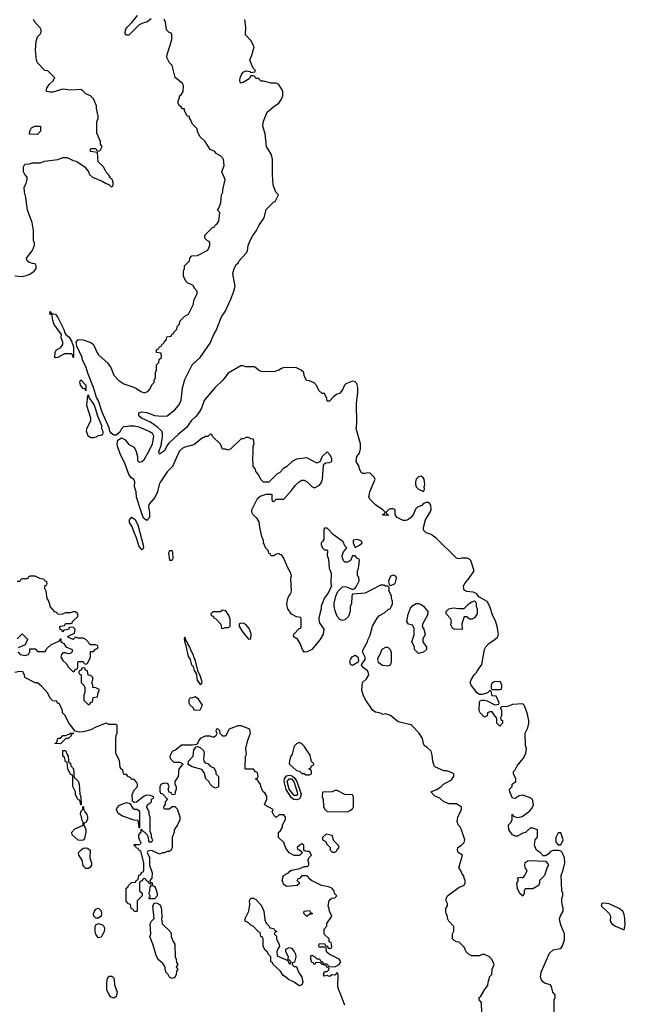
# Model space of a CAD drawing. Header units: inches. Extents: x 2792272 to 2951639, y 860504 to 1033803.
# Tile 26 of 209: x 2922089 to 2926858, y 910716 to 918469. Entities that reach past the tile are written whole.
import ezdxf

# ---------------------------------------------------------------- set-up
doc = ezdxf.new("R2010")
doc.units = ezdxf.units.IN
doc.header["$MEASUREMENT"] = 0
doc.layers.add('C9921', color=7, linetype='Continuous')

msp = doc.modelspace()

# ---------------------------------------------------------------- linework, layer by layer
at = {"layer": 'C9921', "color": 4}
for points, elevation in [([(2922050, 916452), (2922110, 916446.8), (2922150, 916456), (2922170, 916466), (2922202, 916490), (2922218, 916510), (2922218, 916530), (2922210, 916546), (2922190, 916548), (2922160.2, 916560.2), (2922148, 916570), (2922142, 916590), (2922188.7, 916650), (2922206, 916690), (2922206, 916710), (2922198, 916730), (2922198, 916810), (2922188.4, 916871.6), (2922152, 916970), (2922138, 917070), (2922126, 917110), (2922125.2, 917150), (2922140.2, 917179.8), (2922148.7, 917210), (2922148, 917230), (2922129.1, 917249.1), (2922118, 917270), (2922118, 917310), (2922129.3, 917330.7), (2922167.3, 917332.7), (2922190, 917342), (2922250, 917342), (2922284.7, 917355.3), (2922390, 917366.8), (2922430, 917384.7), (2922463.6, 917383.6), (2922510, 917361), (2922534.4, 917354.4), (2922602, 917310), (2922630.8, 917270.8), (2922638, 917250), (2922662, 917230), (2922738, 917198), (2922770, 917178), (2922792, 917172), (2922810, 917154), (2922822, 917158), (2922826, 917170), (2922826, 917190), (2922818, 917210), (2922803.1, 917223.1), (2922788, 917250), (2922770, 917268), (2922748, 917310), (2922708, 917350), (2922702, 917422), (2922646, 917430), (2922646, 917450), (2922650, 917454), (2922690, 917454), (2922698, 917438), (2922710, 917434), (2922722, 917438), (2922738, 917470), (2922726, 917490), (2922726, 917510), (2922696.4, 917576.4), (2922696.4, 917663.6), (2922708, 917690), (2922708, 917710), (2922695.3, 917770), (2922695.3, 917790), (2922670, 917846), (2922646, 917870), (2922610, 917886), (2922586, 917910), (2922570, 917918), (2922490, 917915.3), (2922430, 917920.9), (2922350, 917899.3), (2922330, 917897.2), (2922304, 917904), (2922298, 917910), (2922302, 917930), (2922322, 917958), (2922355.3, 917990), (2922358, 918002), (2922366, 918010), (2922310, 918066), (2922286, 918070), (2922230, 918128), (2922222, 918150), (2922214, 918230), (2922220.2, 918299.8), (2922230, 918334), (2922250, 918354), (2922258, 918370), (2922258, 918390), (2922250, 918406), (2922210, 918446), (2922198, 918470)], 12), ([(2925728.4, 910648.4), (2925726, 910730), (2925708, 910750), (2925708, 910770), (2925720.4, 910779.6), (2925748.7, 910830), (2925776.4, 910863.6), (2925778, 910890), (2925787.3, 910912.7), (2925788.4, 910931.6), (2925806, 910950), (2925808.4, 910991.6), (2925826, 911030), (2925810, 911066), (2925788.4, 911088.4), (2925750, 911108), (2925730, 911108), (2925710, 911098), (2925650, 911098), (2925630, 911106), (2925606, 911130), (2925590, 911166), (2925550, 911206), (2925530, 911208), (2925510, 911218), (2925498, 911230), (2925498, 911270), (2925508.4, 911291.6), (2925508.4, 911328.4), (2925468, 911370), (2925458, 911390), (2925458, 911410), (2925448.4, 911428.4), (2925446, 911450), (2925446, 911470), (2925458, 911490), (2925458, 911510), (2925448, 911530), (2925448, 911550), (2925458, 911570), (2925550, 911638), (2925586, 911650), (2925598, 911670), (2925598, 911690), (2925588.4, 911708.4), (2925587.3, 911727.3), (2925570, 911746), (2925562, 911770), (2925548, 911790), (2925575.3, 911890), (2925541.2, 911910), (2925536, 911930), (2925539.3, 911950), (2925569.2, 911970), (2925589.2, 911990), (2925593.2, 912010), (2925568.7, 912090), (2925555.5, 912115.5), (2925542, 912130), (2925534.6, 912154.6), (2925539, 912190), (2925568.7, 912250), (2925568.4, 912268.4), (2925530, 912295.3), (2925470, 912295.3), (2925430, 912308.7), (2925398, 912338), (2925356.4, 912356.4), (2925326, 912390), (2925373.6, 912406.4), (2925408, 912430), (2925426, 912450), (2925490, 912482), (2925508, 912510), (2925508, 912530), (2925490, 912542), (2925450, 912554), (2925430, 912555.3), (2925363.1, 912583.1), (2925354, 912594), (2925341.2, 912630), (2925338, 912678), (2925328.9, 912708.9), (2925299, 912739), (2925278, 912750), (2925268.7, 912770), (2925262, 912810), (2925232.9, 912852.9), (2925178, 912910), (2925170, 912915.3), (2925070, 912939), (2925010, 912988.7), (2924970, 913002), (2924950, 912998), (2924930, 913008), (2924890, 913015.3), (2924869, 913030), (2924810, 913118), (2924793.6, 913153.6), (2924784, 913190), (2924789, 913250), (2924820.2, 913279.8), (2924839, 913310), (2924833.6, 913333.6), (2924824.7, 913344.7), (2924789.5, 913369.5), (2924782, 913390), (2924808.4, 913431.6), (2924808.7, 913450), (2924788.7, 913490), (2924794, 913510), (2924829, 913570), (2924833.2, 913590), (2924850, 913622), (2924867.2, 913692.8), (2924904.1, 913755.9), (2924922.5, 913777.5), (2924962, 913798), (2924994, 913826), (2925006, 913830), (2925018, 913850), (2925026, 913870), (2925026, 913890), (2925018, 913910), (2925018, 913930), (2924998, 913970), (2924998, 913998), (2924987.3, 914007.3), (2924970, 914008), (2924956.4, 914016.4), (2924930, 914015.3), (2924810, 913954), (2924710, 913946), (2924704.7, 913930), (2924702, 913870), (2924692, 913850), (2924692, 913810), (2924678, 913770), (2924650, 913742), (2924630, 913738), (2924610, 913746), (2924588.7, 913770), (2924572.9, 913812.9), (2924565.2, 913850), (2924565.6, 913874.4), (2924578, 913930), (2924594.6, 913965.4), (2924630, 914002), (2924650, 914004.7), (2924670, 914001), (2924710, 913982), (2924728.9, 913991.1), (2924738, 914002), (2924762, 914050), (2924759, 914079), (2924748, 914090), (2924748, 914130), (2924758, 914150), (2924766, 914210), (2924762, 914222), (2924750, 914226), (2924730, 914246), (2924710, 914246), (2924694, 914210), (2924670, 914198), (2924650, 914198), (2924643.1, 914203.1), (2924630, 914226), (2924629.1, 914250.9), (2924640.2, 914279.8), (2924666, 914310), (2924650, 914326), (2924637.2, 914357.2), (2924556.4, 914416.4), (2924510, 914466), (2924490, 914466), (2924484.7, 914450), (2924483.6, 914376.4), (2924476.9, 914363.1), (2924462, 914350), (2924463.6, 914336.4), (2924470, 914314), (2924490, 914294), (2924510, 914294), (2924512, 914290), (2924511.3, 914250), (2924519.8, 914219.8), (2924526.8, 914150), (2924541, 914110), (2924538, 914030), (2924544.7, 914010), (2924521.4, 913958.6), (2924490, 913915.3), (2924478.8, 913890), (2924464, 913850), (2924464, 913830), (2924447.3, 913770), (2924444, 913750), (2924446.8, 913730), (2924453.4, 913713.4), (2924484.7, 913670), (2924478, 913630), (2924453.7, 913586.3), (2924390.7, 913509.3), (2924354, 913490), (2924329.3, 913489.3), (2924315.3, 913510), (2924298, 913558), (2924278, 913590), (2924246, 913610), (2924248, 913630), (2924290, 913674), (2924302, 913678), (2924306, 913690), (2924306, 913750), (2924302, 913762), (2924270, 913766), (2924230, 913788), (2924202, 913830), (2924195.3, 913850), (2924194, 913870), (2924201.2, 913910), (2924209, 913930), (2924224, 913950), (2924229.1, 913970.9), (2924225.2, 914070), (2924229.2, 914090), (2924225.2, 914110), (2924198, 914158), (2924170, 914228), (2924150, 914255.3), (2924138, 914258), (2924130, 914266), (2924103.6, 914256.4), (2924090, 914246), (2924070, 914246), (2924062, 914262), (2924050, 914266), (2924047.3, 914287.3), (2924028.4, 914308.4), (2924008.7, 914350), (2924008.7, 914370), (2923998, 914390), (2923979, 914470), (2923976, 914516), (2923960.4, 914540.4), (2923928.9, 914568.9), (2923918, 914590), (2923918, 914610), (2923962, 914698), (2923984, 914716), (2924030, 914734), (2924070, 914734), (2924074, 914730), (2924074, 914690), (2924078, 914678), (2924090, 914674), (2924110, 914694), (2924170, 914694), (2924230, 914762), (2924258, 914802), (2924288.9, 914831.1), (2924310, 914842), (2924330, 914842), (2924354, 914830), (2924390, 914792), (2924410, 914782), (2924450, 914804.7), (2924468.7, 914830), (2924474, 914850), (2924480.4, 914959.6), (2924487.3, 914972.7), (2924500.4, 914979.6), (2924530, 914982), (2924546, 914990), (2924546, 915010), (2924536.4, 915036.4), (2924510, 915066), (2924472, 915030), (2924452.7, 914987.3), (2924430, 914978), (2924350, 915018), (2924270, 915008), (2924234, 914990), (2924194, 914950), (2924165.4, 914934.6), (2924136.9, 914903.1), (2924114, 914890), (2924050, 914826), (2924010, 914826), (2923990, 914846), (2923968, 914890), (2923948, 914910), (2923946, 914930), (2923928, 914950), (2923924, 915030), (2923928.7, 915050), (2923928, 915110), (2923935.3, 915130), (2923930, 915166), (2923910, 915168), (2923890, 915178), (2923870, 915178), (2923851.6, 915168.4), (2923832.7, 915167.3), (2923752, 915090), (2923730, 915078), (2923710, 915086), (2923687.3, 915087.3), (2923670, 915126), (2923607.3, 915187.3), (2923602, 915202), (2923590, 915206), (2923572, 915188), (2923552.7, 915187.3), (2923542, 915178), (2923530, 915175.3), (2923459.8, 915120.2), (2923390, 915104), (2923368.1, 915091.9), (2923346, 915070), (2923292, 914950), (2923250, 914908), (2923197.3, 914830), (2923188, 914810), (2923174, 914750), (2923154, 914706), (2923107.4, 914652.6), (2923103.7, 914630), (2923110.3, 914589.7), (2923110.3, 914549.7), (2923090, 914525.2), (2923064.4, 914544.4), (2923047.6, 914587.6), (2923009.5, 914710), (2923006, 914750), (2922994, 914790), (2922995.3, 914830), (2922989, 914849), (2922970, 914862), (2922950, 914888.7), (2922919.5, 914970), (2922879.6, 915050), (2922858.4, 915110), (2922856.2, 915130), (2922862.5, 915157.5), (2922890, 915176), (2922919.5, 915159.5), (2922950, 915124.9), (2922990, 915102.8), (2923006, 915070), (2923016.3, 915030), (2923018, 914998), (2923030, 914984.7), (2923050, 914991), (2923070, 915006.8), (2923110, 915074), (2923135.6, 915130), (2923144.5, 915190), (2923134.5, 915210), (2923110, 915225.1), (2923030, 915259.6), (2922990.7, 915269.3), (2922951, 915269), (2922930, 915262), (2922910, 915266), (2922891.6, 915248.4), (2922878, 915222), (2922850, 915197.2), (2922830, 915197.2), (2922810, 915214), (2922799.3, 915230), (2922793.8, 915253.8), (2922738.4, 915378.4), (2922710, 915468), (2922695.1, 915495.1), (2922671.5, 915571.5), (2922625.2, 915685.2), (2922612.7, 915730), (2922584, 915790), (2922581.2, 915810), (2922538, 915898), (2922535.3, 915930), (2922549.1, 915950.9), (2922590, 915947.7), (2922648.3, 915928.3), (2922670.7, 915910), (2922696.3, 915850), (2922710, 915830.8), (2922783.7, 915763.7), (2922806, 915730), (2922830, 915671), (2922870, 915627.3), (2922910, 915602.8), (2922979.1, 915579.1), (2923010, 915564.7), (2923042, 915542), (2923070, 915531.3), (2923098, 915542), (2923118, 915562), (2923130, 915594), (2923147.3, 915612.7), (2923148.4, 915631.6), (2923158, 915650), (2923158, 915690), (2923166, 915710), (2923166, 915750), (2923186, 915770), (2923187.3, 915792.7), (2923206, 915810), (2923202, 915842), (2923167.3, 915847.3), (2923166, 915870), (2923182, 915878), (2923190, 915894), (2923202, 915898), (2923210, 915914), (2923222, 915918), (2923226, 915930), (2923246, 915950), (2923248.9, 915971.1), (2923282, 915978), (2923290, 915994), (2923302, 915998), (2923306, 916010), (2923327.3, 916032.7), (2923330, 916054), (2923347.3, 916072.7), (2923350, 916094), (2923390, 916134), (2923418, 916150), (2923458, 916230), (2923460.4, 916259.6), (2923486, 916310), (2923486, 916330), (2923470, 916346), (2923454.6, 916374.6), (2923410, 916398), (2923398, 916410), (2923378, 916450), (2923378, 916490), (2923386, 916510), (2923386, 916530), (2923426, 916570), (2923428.4, 916591.6), (2923446, 916610), (2923490, 916612), (2923570, 916654), (2923586, 916690), (2923586, 916710), (2923582, 916722), (2923567.3, 916727.3), (2923548.4, 916748.4), (2923548.4, 916771.6), (2923607.3, 916832.7), (2923622, 916838), (2923630, 916854), (2923642, 916858), (2923656.4, 916883.6), (2923666, 916950), (2923646, 916970), (2923656.4, 916983.6), (2923673.6, 917026.4), (2923678, 917090), (2923688, 917110), (2923688, 917130), (2923708, 917210), (2923682, 917270), (2923700.2, 917319.8), (2923694, 917370), (2923670, 917398), (2923636.4, 917416.4), (2923626, 917430), (2923590, 917448), (2923548.7, 917510), (2923508, 917550), (2923488.4, 917588.4), (2923488, 917610), (2923450, 917646), (2923438, 917678), (2923426, 917694), (2923426, 917706), (2923409.1, 917709.1), (2923386, 917754), (2923386, 917766), (2923370, 917768), (2923362, 917782), (2923348.7, 917790), (2923338, 917810), (2923338, 917830), (2923347.3, 917852.7), (2923348, 917870), (2923362, 917878), (2923376.4, 917903.6), (2923378, 917950), (2923370, 917966), (2923314.6, 918014.6), (2923288.9, 918108.9), (2923268.7, 918130), (2923248.7, 918170), (2923250, 918194), (2923286, 918310), (2923286, 918350), (2923282, 918362), (2923267.3, 918367.3), (2923246, 918390), (2923238, 918450), (2923228, 918472)], 8), ([(2923125.2, 918474.8), (2923090.6, 918449.4), (2923058, 918442), (2923030, 918428.7), (2922950, 918348), (2922930, 918346), (2922920.4, 918360.4), (2922922, 918390), (2922935.3, 918410), (2922973.2, 918446.8), (2923018, 918502)], 8), ([(2926298, 910650), (2926298, 910750), (2926306, 910770), (2926306, 910790), (2926288, 910810), (2926276.4, 910856.4), (2926269, 910869), (2926222.4, 910882.4), (2926201.5, 910901.5), (2926189.7, 910930), (2926196.4, 910970), (2926262.2, 911117.8), (2926290, 911143.7), (2926344, 911156), (2926356.5, 911163.5), (2926364.7, 911175.3), (2926378, 911222), (2926379, 911270), (2926352.9, 911332.9), (2926341.2, 911370), (2926340.9, 911390), (2926350, 911418), (2926369, 911450), (2926369, 911470), (2926358, 911522), (2926358, 911550), (2926366, 911570), (2926366, 911590), (2926358, 911610), (2926354, 911730), (2926370, 911774), (2926381.2, 911830), (2926379.3, 911870), (2926362, 911910), (2926350, 911922), (2926332.7, 911927.3), (2926290, 911928), (2926270, 911918), (2926250, 911898), (2926230, 911886), (2926210, 911886), (2926189.1, 911909.1), (2926158, 911930), (2926142, 911970), (2926148, 912010), (2926167.3, 912032.7), (2926166, 912090), (2926130, 912102), (2926110, 912102), (2926070.8, 912069.2), (2926050, 912064), (2926010, 912039), (2925990, 912039), (2925969.3, 912049.3), (2925942, 912090), (2925938, 912130), (2925958, 912150), (2925968, 912170), (2925966, 912210), (2925970, 912212), (2925978, 912198), (2926005.4, 912185.4), (2926044.7, 912195.3), (2926104.7, 912235.3), (2926123.1, 912256.9), (2926134, 912286), (2926128, 912330), (2926104.7, 912344.7), (2926050, 912362), (2926022.8, 912357.2), (2925990, 912335.3), (2925970, 912338), (2925948, 912390), (2925946, 912410), (2925966, 912430), (2925968, 912450), (2925995.3, 912470), (2925995.3, 912490), (2925978, 912530), (2925978, 912550), (2925990, 912562), (2926006.3, 912593.7), (2926054, 912650), (2926074, 912690), (2926079, 912730), (2926073.2, 912753.2), (2926068.7, 912850), (2926090, 912894), (2926099, 912930), (2926099, 912950), (2926084, 913010), (2926062, 913070), (2926050, 913082), (2925970, 913075.3), (2925930, 913062), (2925882, 913058), (2925874, 913050), (2925882, 913030), (2925882, 912990), (2925874, 912970), (2925878, 912958), (2925892, 912950), (2925892, 912930), (2925870, 912906), (2925846, 912930), (2925846, 912970), (2925830, 912986), (2925810, 913018), (2925790, 913018), (2925774, 913010), (2925770, 912986), (2925750, 912978), (2925715.3, 913010), (2925706.3, 913026.3), (2925710, 913094), (2925715.3, 913104.7), (2925728.4, 913111.6), (2925750, 913111.3), (2925770, 913104.7), (2925830, 913074), (2925862, 913078), (2925866, 913090), (2925842, 913142), (2925810, 913146), (2925802, 913182), (2925790, 913186), (2925771.6, 913168.4), (2925730, 913155.3), (2925710, 913155.3), (2925690, 913168), (2925680.2, 913180.2), (2925644, 913230), (2925637.2, 913250), (2925644, 913270), (2925669.2, 913310.8), (2925688, 913330), (2925694.6, 913345.4), (2925728.7, 913391.3), (2925749.4, 913510), (2925759.3, 913530), (2925782.5, 913557.5), (2925834, 913590), (2925853.2, 913610), (2925859.3, 913630), (2925849.2, 913690), (2925834.8, 913734.8), (2925814.5, 913774.5), (2925790, 913848), (2925770, 913888.7), (2925704, 913924), (2925686, 913950), (2925660.4, 913960.4), (2925610, 913965.2), (2925593.6, 913973.6), (2925585.6, 913985.6), (2925584, 914010), (2925594, 914030), (2925629.3, 914070.7), (2925668, 914130), (2925642, 914210), (2925630, 914222), (2925610, 914229), (2925570, 914229), (2925550, 914224), (2925529.1, 914229.1), (2925370, 914385.2), (2925330, 914415.3), (2925290, 914428.7), (2925270, 914448), (2925269.2, 914470), (2925284, 914530), (2925322, 914590), (2925328.7, 914610), (2925327.3, 914647.3), (2925310, 914666), (2925290, 914666), (2925270, 914658), (2925255.3, 914644.7), (2925222, 914630), (2925206.4, 914613.6), (2925186.8, 914570), (2925170.4, 914549.6), (2925150, 914533.2), (2925130, 914525.2), (2925110, 914525.2), (2925062, 914550), (2925046, 914570), (2925046, 914610), (2925030, 914618), (2925010, 914618), (2924994, 914610), (2924974, 914590), (2924978, 914578), (2924992, 914570), (2924990, 914566), (2924950, 914568), (2924950, 914574), (2924962, 914578), (2924966, 914590), (2924948.4, 914608.4), (2924890, 914648.7), (2924848.7, 914690), (2924839, 914710), (2924845.2, 914750), (2924888.7, 914850), (2924878, 914870), (2924850, 914898), (2924830, 914902), (2924810, 914895.3), (2924790, 914895.3), (2924782, 914902), (2924764, 914930), (2924762, 914950), (2924739, 914990), (2924744, 915030), (2924764.7, 915055.3), (2924774, 915090), (2924774, 915130), (2924739, 915250), (2924744, 915290), (2924741.2, 915450), (2924752.3, 915530), (2924752.7, 915572.7), (2924743.1, 915603.1), (2924730, 915618), (2924710, 915622), (2924658, 915602), (2924647.7, 915592.3), (2924630, 915555.3), (2924610, 915529), (2924582.8, 915517.2), (2924559.6, 915500.4), (2924530, 915466), (2924510, 915466), (2924507.3, 915487.3), (2924490, 915526), (2924470, 915526), (2924446, 915550), (2924430, 915586), (2924408.4, 915608.4), (2924370, 915626), (2924347.3, 915627.3), (2924328.4, 915668.4), (2924326, 915690), (2924306, 915710), (2924270, 915728), (2924171.1, 915728.9), (2924150, 915722), (2924130, 915708.7), (2924090, 915697.2), (2924050, 915699), (2924030, 915695.3), (2923990, 915698), (2923970, 915708), (2923950, 915728), (2923934.6, 915734.6), (2923870, 915735.3), (2923850, 915742), (2923830, 915742), (2923730, 915686), (2923688.2, 915630), (2923628.5, 915571.5), (2923550, 915480.9), (2923542.4, 915470), (2923521.6, 915410), (2923501.4, 915378.6), (2923476, 915344), (2923438.8, 915310), (2923403.4, 915256.6), (2923336.2, 915203.8), (2923264.4, 915135.6), (2923247.3, 915112.7), (2923230, 915074), (2923190, 915048), (2923185.2, 915070), (2923204.5, 915115.5), (2923214.2, 915185.8), (2923215.1, 915210), (2923207.8, 915227.8), (2923177.7, 915257.7), (2923119.5, 915299.5), (2923048.7, 915330), (2923028.7, 915350), (2923028, 915372), (2923050, 915382), (2923090, 915376), (2923151.1, 915351.1), (2923210, 915346.8), (2923250, 915350.7), (2923310, 915397.3), (2923340.9, 915430), (2923359.5, 915470), (2923372.3, 915570), (2923390, 915636), (2923448.2, 915751.8), (2923511.1, 915808.9), (2923590, 915920.7), (2923618, 915990), (2923637.4, 916022.6), (2923678.7, 916130), (2923706, 916170), (2923750.8, 916269.2), (2923775.1, 916330), (2923785.1, 916370), (2923769, 916451), (2923768.7, 916470), (2923778, 916510), (2923796.4, 916543.6), (2923808.4, 916551.6), (2923818, 916570), (2923873.2, 916630), (2923884, 916650), (2923889, 916690), (2923904, 916730), (2923924, 916770), (2923954, 916810), (2923974, 916850), (2924015.3, 916910), (2924030, 916974), (2924090, 917034), (2924102, 917038), (2924126, 917090), (2924106, 917110), (2924084.7, 917164.7), (2924079, 917250), (2924079, 917370), (2924068.7, 917410), (2924034, 917470), (2924022, 917570), (2924004, 917630), (2924009, 917670), (2924039, 917741), (2924092.9, 917787.1), (2924130, 917812), (2924150, 917842), (2924162, 917870), (2924160.4, 917900.4), (2924156.4, 917916.4), (2924130, 917958), (2924108.4, 917968.4), (2924070, 917968.7), (2924010, 917986), (2923990, 917986), (2923970, 918006), (2923950, 918006), (2923942, 918022), (2923930, 918026), (2923910, 918026), (2923896, 918004), (2923850, 917975.3), (2923828.7, 917970), (2923824, 917990), (2923826, 918010), (2923838.6, 918041.4), (2923850, 918056), (2923870, 918066), (2923902, 918062), (2923910, 918054), (2923942, 918058), (2923946, 918070), (2923928, 918088), (2923902, 918150), (2923918, 918190), (2923935.3, 918255.3), (2923910, 918306), (2923868, 918350), (2923868.7, 918410), (2923861.2, 918470)], 4), ([(2922074, 913490), (2922094, 913470), (2922130, 913461), (2922158, 913470), (2922168, 913490), (2922170, 913514), (2922210, 913514), (2922230, 913494), (2922290, 913494), (2922303.1, 913516.9), (2922334, 913546), (2922402, 913578), (2922407.3, 913592.7), (2922412.7, 913592.7), (2922414, 913570), (2922436, 913556), (2922452, 913530), (2922502, 913510), (2922502, 913490), (2922490, 913478), (2922470, 913475.3), (2922450, 913482), (2922430, 913482), (2922418, 913470), (2922412, 913450), (2922430, 913422), (2922456.9, 913396.9), (2922470, 913374), (2922510, 913334), (2922522, 913338), (2922527.3, 913352.7), (2922542, 913358), (2922546, 913370), (2922546, 913410), (2922550, 913414), (2922590, 913414), (2922598, 913398), (2922610, 913394), (2922622, 913398), (2922646, 913450), (2922647.3, 913492.7), (2922670, 913494), (2922687.3, 913512.7), (2922702, 913518), (2922706, 913530), (2922702, 913542), (2922690, 913546), (2922650, 913546), (2922635.3, 913555.3), (2922628, 913570), (2922610, 913588), (2922590, 913598), (2922550, 913598), (2922530, 913606), (2922510, 913589), (2922467.3, 913607.3), (2922470, 913614), (2922522, 913638), (2922526, 913670), (2922510, 913686), (2922478, 913682), (2922472.7, 913667.3), (2922438, 913662), (2922430, 913648), (2922422, 913662), (2922407.3, 913667.3), (2922406, 913690), (2922410, 913694), (2922442, 913698), (2922450, 913714), (2922490, 913714), (2922502, 913718), (2922506, 913730), (2922546, 913770), (2922546, 913790), (2922530, 913806), (2922510, 913806), (2922490, 913798), (2922450, 913798), (2922427.3, 913787.3), (2922390, 913786), (2922382, 913802), (2922367.3, 913807.3), (2922347.3, 913827.3), (2922328.4, 913848.4), (2922327.3, 913867.3), (2922316.4, 913896.4), (2922306, 913910), (2922298, 913970), (2922286, 913990), (2922286, 914010), (2922302, 914018), (2922306, 914030), (2922302, 914042), (2922286, 914050), (2922282, 914062), (2922248.4, 914068.4), (2922210, 914086), (2922170, 914086), (2922158, 914082), (2922150, 914066), (2922110, 914066), (2922098, 914062), (2922090, 914046), (2922070, 914046)], 12), ([(2922070, 913594), (2922110, 913634), (2922151.6, 913591.6), (2922151.6, 913588.4), (2922132.7, 913547.3), (2922078, 913522)], 12), ([(2924648.7, 910710), (2924595.3, 910850), (2924598, 910950), (2924590, 910966), (2924570, 910946), (2924550, 910948), (2924530, 910935.3), (2924510, 910942), (2924490, 910938), (2924482, 910950), (2924490, 910974), (2924510, 910974), (2924526, 910990), (2924522, 911002), (2924507.3, 911007.3), (2924502, 911022), (2924468.4, 911028.4), (2924462, 911042), (2924430, 911046), (2924418, 911042), (2924410, 911026), (2924402, 911042), (2924390, 911046), (2924381.2, 911070), (2924383.1, 911096.9), (2924390, 911102), (2924414, 911090), (2924430, 911074), (2924450, 911074), (2924458, 911058), (2924474, 911050), (2924478, 911038), (2924510, 911034), (2924518, 911018), (2924530, 911014), (2924570, 911012), (2924606, 911030), (2924618, 911050), (2924606, 911070), (2924526, 911110), (2924506, 911130), (2924502, 911162), (2924490, 911166), (2924450, 911166), (2924446, 911170), (2924447.3, 911192.7), (2924490, 911194), (2924498, 911178), (2924512.7, 911172.7), (2924518, 911158), (2924530, 911154), (2924542, 911158), (2924546, 911170), (2924542, 911202), (2924527.3, 911207.3), (2924526, 911230), (2924487.3, 911267.3), (2924487.3, 911307.3), (2924508, 911330), (2924508.4, 911351.6), (2924548, 911410), (2924528, 911450), (2924527.3, 911467.3), (2924518, 911490), (2924526, 911530), (2924536.4, 911543.6), (2924548.4, 911551.6), (2924570, 911554), (2924586, 911570), (2924568.4, 911588.4), (2924566, 911610), (2924546, 911630), (2924520.4, 911640.4), (2924466, 911650), (2924386, 911690), (2924367.3, 911707.3), (2924362, 911722), (2924350, 911726), (2924310, 911726), (2924292.7, 911707.3), (2924278, 911702), (2924274, 911690), (2924294, 911670), (2924274, 911650), (2924190, 911644), (2924170, 911658), (2924155.3, 911690), (2924166, 911730), (2924206, 911750), (2924216.4, 911763.6), (2924230, 911772), (2924294.6, 911785.4), (2924330, 911802), (2924350, 911802), (2924366, 911810), (2924366, 911830), (2924358, 911850), (2924370, 911874), (2924386, 911890), (2924370, 911918), (2924350, 911918), (2924326, 911926), (2924326, 911970), (2924310, 911978), (2924294, 911970), (2924274, 911950), (2924278, 911938), (2924292.7, 911932.7), (2924314, 911914), (2924312.7, 911907.3), (2924292.7, 911887.3), (2924250, 911888), (2924210, 911908), (2924185.6, 911945.6), (2924168.9, 911988.9), (2924126, 912030), (2924126, 912070), (2924140.4, 912079.6), (2924158, 912110), (2924158, 912130), (2924182, 912170), (2924182, 912190), (2924170, 912208), (2924132.7, 912207.3), (2924110, 912186), (2924090, 912206), (2924078, 912230), (2924086, 912250), (2924023.1, 912283.1), (2924018, 912290), (2924035.3, 912330), (2924035.3, 912355.3), (2924020.4, 912380.4), (2924006, 912390), (2924000.4, 912400.4), (2923988, 912430), (2923986, 912450), (2923966, 912470), (2923962, 912482), (2923946, 912490), (2923962, 912498), (2923966, 912510), (2923962, 912542), (2923947.3, 912547.3), (2923930, 912566), (2923870, 912566), (2923866, 912570), (2923868.4, 912668.4), (2923874, 912686), (2923868.7, 912730), (2923885.2, 912794.8), (2923908, 912850), (2923902, 912882), (2923832.7, 912907.3), (2923807.3, 912907.3), (2923738, 912882), (2923710, 912826), (2923690, 912826), (2923667.3, 912847.3), (2923666, 912870), (2923650, 912886), (2923638, 912882), (2923634, 912870), (2923642, 912850), (2923639.6, 912840.4), (2923634, 912830), (2923619.6, 912820.4), (2923610, 912818), (2923590, 912828), (2923550, 912828), (2923510, 912808), (2923498, 912790), (2923490, 912766), (2923479.6, 912760.4), (2923450, 912755.3), (2923363.6, 912756.4), (2923319.8, 912720.2), (2923290, 912706), (2923272, 912670), (2923274, 912650), (2923303.6, 912623.6), (2923350, 912622), (2923374, 912610), (2923362, 912590), (2923342, 912570), (2923336, 912510), (2923312, 912470), (2923312, 912450), (2923322, 912430), (2923322, 912410), (2923312.7, 912387.3), (2923311.6, 912368.4), (2923290, 912366), (2923282, 912382), (2923267.3, 912387.3), (2923258, 912410), (2923266, 912430), (2923258, 912450), (2923250, 912455.3), (2923230, 912458), (2923202, 912450), (2923192, 912430), (2923192.7, 912392.7), (2923198, 912378), (2923212.7, 912372.7), (2923254, 912330), (2923234, 912310), (2923234, 912290), (2923223.6, 912276.4), (2923222, 912262), (2923230, 912254), (2923270, 912254), (2923290, 912274), (2923310, 912274), (2923330, 912254), (2923350.8, 912190.8), (2923351.1, 912168.9), (2923332, 912130), (2923304.7, 912090), (2923304.7, 912070), (2923291, 912030), (2923290.9, 911949.1), (2923282, 911930), (2923270, 911918), (2923250, 911918), (2923230, 911908), (2923212.7, 911907.3), (2923190, 911898), (2923130, 911928), (2923098, 911922), (2923094, 911910), (2923111.3, 911871.3), (2923111.3, 911810), (2923131.3, 911750), (2923131.1, 911708.9), (2923114, 911690), (2923118, 911678), (2923131.3, 911671.3), (2923134, 911650), (2923150, 911642), (2923158, 911630), (2923172, 911590), (2923172, 911570), (2923150, 911546), (2923110, 911546), (2923106, 911550), (2923118, 911562), (2923118, 911570), (2923106, 911590), (2923114.6, 911605.4), (2923118, 911642), (2923126, 911650), (2923122, 911662), (2923106, 911670), (2923102, 911682), (2923087.3, 911687.3), (2923082, 911702), (2923070, 911706), (2923058, 911702), (2923052.7, 911687.3), (2923038, 911682), (2923034, 911670), (2923034, 911610), (2923054, 911590), (2923054, 911570), (2923014, 911530), (2923014, 911450), (2923010, 911446), (2922990, 911446), (2922982, 911462), (2922966, 911470), (2922962, 911502), (2922947.3, 911507.3), (2922928.4, 911528.4), (2922928, 911630), (2922942, 911638), (2922946, 911650), (2922970, 911674), (2923002, 911678), (2923006, 911690), (2923022, 911698), (2923027.3, 911732.7), (2923042, 911738), (2923047.3, 911752.7), (2923062, 911758), (2923067.3, 911772.7), (2923068, 911830), (2923042, 911922), (2923030, 911926), (2923022, 911942), (2923010, 911946), (2923002, 911962), (2922988, 911970), (2922990, 911974), (2923030, 911974), (2923042, 911978), (2923046, 911990), (2923038, 911998), (2923028.4, 912028.4), (2923028, 912050), (2923046, 912070), (2923046, 912094), (2923054, 912090), (2923058, 912078), (2923070, 912074), (2923094, 912050), (2923102, 912030), (2923103.6, 912003.6), (2923110, 911994), (2923130, 911994), (2923138, 912010), (2923126, 912030), (2923126, 912050), (2923116.4, 912076.4), (2923118, 912190), (2923108, 912210), (2923108, 912230), (2923088.7, 912270), (2923098, 912290), (2923126, 912310), (2923128.4, 912331.6), (2923142, 912338), (2923146, 912350), (2923120.4, 912360.4), (2923090, 912362), (2923070, 912354), (2923010, 912308), (2922990, 912306), (2922976.4, 912316.4), (2922975.3, 912370), (2922994.6, 912405.4), (2923018, 912430), (2923018, 912450), (2923010, 912466), (2922990, 912486), (2922970, 912486), (2922962, 912502), (2922947.3, 912507.3), (2922930, 912526), (2922910, 912526), (2922906, 912530), (2922902, 912562), (2922890, 912566), (2922880.4, 912580.4), (2922876.4, 912636.4), (2922846, 912690), (2922846, 912810), (2922848.4, 912831.6), (2922858, 912850), (2922858, 912910), (2922850, 912918), (2922790, 912918), (2922770, 912928.7), (2922690, 912899), (2922650, 912877.2), (2922590, 912861.2), (2922558, 912858), (2922526, 912866), (2922474.6, 912934.6), (2922448, 912990), (2922426, 913010), (2922426, 913030), (2922402, 913082), (2922387.3, 913087.3), (2922382, 913102), (2922350, 913106), (2922330, 913126), (2922310, 913166), (2922260.4, 913220.4), (2922230, 913246), (2922210, 913248), (2922128.9, 913288.9), (2922128, 913310), (2922112.9, 913332.9), (2922090, 913337.2), (2922050, 913329)], 12)]:
    msp.add_lwpolyline(points, dxfattribs=dict(at, elevation=elevation))
for points, elevation in [([(2922230, 917566), (2922167.3, 917567.3), (2922168.4, 917591.6), (2922183.1, 917616.9), (2922208.9, 917631.1), (2922254, 917630), (2922254, 917590)], 12), ([(2922510, 915808), (2922506, 915830), (2922498, 915838), (2922479, 915839), (2922442.8, 915837.2), (2922390, 915808), (2922370, 915806), (2922366, 915810), (2922368, 915850), (2922378, 915870), (2922413.2, 915886.8), (2922428.7, 915910), (2922428.7, 915930), (2922416.4, 915963.6), (2922418, 915990), (2922362, 916070), (2922348.7, 916111.3), (2922346, 916146), (2922326, 916150), (2922330, 916170.8), (2922338, 916158), (2922352, 916152), (2922370, 916151.3), (2922390, 916124.7), (2922438, 916030), (2922443.6, 916003.6), (2922452, 915990), (2922478, 915970), (2922498, 915938), (2922512, 915892), (2922514, 915810)], 8), ([(2922610, 915546), (2922602, 915562), (2922590, 915566), (2922568.7, 915590), (2922564, 915616), (2922570, 915634), (2922610.8, 915590.8)], 8), ([(2922650, 915175.3), (2922628.7, 915190), (2922615.3, 915230), (2922619, 915250), (2922648.7, 915310), (2922648.7, 915330), (2922619, 915430), (2922626, 915510), (2922630, 915514), (2922634, 915490), (2922650, 915474), (2922674.8, 915434.8), (2922684.7, 915410), (2922701, 915350), (2922734, 915274), (2922734.8, 915250), (2922742.8, 915230), (2922744.7, 915210), (2922738.8, 915201.2), (2922730, 915195.3), (2922707.1, 915192.9), (2922690, 915182), (2922670, 915175.3)], 8), ([(2925250, 914875.3), (2925230, 914868), (2925212, 914850), (2925204.7, 914830), (2925204.7, 914810), (2925212, 914790), (2925230, 914772), (2925270, 914754), (2925278, 914770), (2925275.3, 914790), (2925279, 914810), (2925273.2, 914850), (2925270, 914858)], 4), ([(2923050, 914295.3), (2923026.6, 914326.6), (2923009.5, 914390), (2922989.7, 914429.7), (2922974.7, 914474.7), (2922953.2, 914510), (2922954, 914530), (2922970, 914551), (2922995.2, 914535.2), (2923020.5, 914490), (2923062.8, 914330), (2923064.7, 914310), (2923059.8, 914300.2)], 8), ([(2924750, 914375.3), (2924714, 914370), (2924714, 914350), (2924730, 914314), (2924750, 914322), (2924766, 914330), (2924786, 914350), (2924782, 914362)], 8), ([(2923290, 914286), (2923270, 914286), (2923262, 914270), (2923270, 914214), (2923290, 914214), (2923298, 914230), (2923296.4, 914276.4)], 12), ([(2925030, 914095.3), (2925010, 914086), (2924994, 914050), (2924998, 914018), (2925010, 914014), (2925030, 914022), (2925046, 914030), (2925055.3, 914070), (2925050, 914086)], 8), ([(2923690, 913818), (2923667.3, 913807.3), (2923610, 913806), (2923594, 913790), (2923598, 913778), (2923612.7, 913772.7), (2923618, 913758), (2923630, 913754), (2923674, 913710), (2923678, 913678), (2923690, 913674), (2923710, 913682), (2923730, 913682), (2923746, 913690), (2923746, 913750), (2923736.4, 913776.4), (2923713.6, 913813.6)], 12), ([(2925230, 913478), (2925198, 913510), (2925198, 913530), (2925178, 913570), (2925194.6, 913625.4), (2925196.4, 913676.4), (2925182, 913702), (2925150, 913708), (2925138, 913730), (2925149, 913789), (2925165.8, 913834.2), (2925184.8, 913855.2), (2925210, 913871), (2925230, 913871), (2925250, 913864.7), (2925270, 913851.3), (2925302, 913810), (2925299.6, 913780.4), (2925262, 913710), (2925258, 913690), (2925271.3, 913670), (2925281, 913630), (2925264.7, 913590), (2925264.7, 913570), (2925291.6, 913528.4), (2925292, 913510), (2925270, 913489)], 4), ([(2925630, 913748.7), (2925610, 913766), (2925590, 913766), (2925571.6, 913711.6), (2925574, 913670), (2925570, 913668), (2925510, 913668.7), (2925496.4, 913676.4), (2925483.1, 913703.1), (2925489, 913730), (2925484, 913750), (2925448.7, 913790), (2925448, 913810), (2925468, 913830), (2925502, 913838), (2925550, 913831.3), (2925590, 913832), (2925629.4, 913870.6), (2925650, 913884.7), (2925671.6, 913891.6), (2925682, 913882), (2925684.7, 913870), (2925684.7, 913850), (2925691.1, 913828.9), (2925690.7, 913789.3), (2925670, 913758), (2925650, 913748.7)], 4), ([(2923850, 913716), (2923824.5, 913715.5), (2923818, 913710), (2923818.8, 913690), (2923846.9, 913646.9), (2923890, 913591.3), (2923910, 913594), (2923911.9, 913631.9), (2923896.2, 913676.2), (2923870, 913706)], 12), ([(2923390, 913606), (2923383.6, 913596.4), (2923386, 913574), (2923398, 913538), (2923415.3, 913455.3), (2923431, 913431), (2923441, 913390), (2923454.4, 913374.4), (2923463.5, 913343.5), (2923479.6, 913319.6), (2923487.1, 913267.1), (2923510, 913234), (2923522, 913238), (2923526, 913254), (2923510, 913306), (2923494.6, 913334.6), (2923472.3, 913430), (2923463.2, 913443.2), (2923456, 913470), (2923439.3, 913499.3), (2923430, 913528), (2923412.9, 913552.9), (2923410, 913566), (2923406, 913566)], 12), ([(2924990, 913526), (2924970, 913526), (2924942, 913510), (2924926, 913470), (2924911.3, 913450), (2924906, 913430), (2924912, 913410), (2924946.8, 913386.8), (2924990, 913381), (2925008, 913390), (2925018, 913410), (2925016.4, 913483.6), (2925010, 913506)], 8), ([(2924710, 913384), (2924698, 913390), (2924689, 913410), (2924694, 913430), (2924707, 913453), (2924730, 913464.7), (2924751, 913451), (2924758, 913422), (2924754, 913410)], 8), ([(2922590, 913366), (2922578, 913362), (2922572.7, 913347.3), (2922558, 913342), (2922554, 913330), (2922558, 913318), (2922574, 913310), (2922574, 913250), (2922594, 913230), (2922602, 913210), (2922602, 913170), (2922594, 913150), (2922594, 913110), (2922630, 913074), (2922642, 913078), (2922647.3, 913092.7), (2922662, 913098), (2922667.3, 913132.7), (2922702, 913138), (2922706, 913170), (2922718, 913190), (2922715.3, 913195.3), (2922690, 913208), (2922666, 913210), (2922666, 913230), (2922658, 913250), (2922666, 913270), (2922666, 913290), (2922650, 913306), (2922627.3, 913307.3), (2922622, 913342), (2922607.3, 913347.3), (2922602, 913362)], 12), ([(2925830, 913258), (2925810, 913246), (2925802, 913230), (2925802, 913202), (2925810, 913194), (2925870, 913194), (2925882, 913198), (2925886, 913210), (2925886, 913230), (2925874, 913254)], 4), ([(2923470, 913138), (2923450, 913128), (2923430, 913126), (2923422, 913110), (2923422, 913090), (2923430, 913074), (2923454, 913050), (2923458, 913038), (2923472.7, 913032.7), (2923510, 913034), (2923528, 913070), (2923497.2, 913117.2)], 12), ([(2922410, 912768), (2922366, 912770), (2922382, 912778), (2922388.9, 912811.1), (2922410, 912812), (2922430, 912832), (2922450, 912832), (2922478, 912842), (2922488.4, 912851.6), (2922514, 912854), (2922510, 912846), (2922498, 912842), (2922494, 912830), (2922472, 912810), (2922451.6, 912808.4)], 12), ([(2923630, 912418), (2923610, 912428), (2923590, 912448), (2923578, 912470), (2923555.3, 912490), (2923542, 912542), (2923524, 912564), (2923446.3, 912586.3), (2923421.2, 912601.2), (2923415.3, 912610), (2923418, 912630), (2923454, 912670), (2923461.2, 912718.8), (2923478, 912742), (2923490, 912744.7), (2923510, 912738), (2923535.5, 912715.5), (2923542, 912690), (2923536, 912650), (2923538, 912630), (2923550, 912618), (2923570, 912611.3), (2923590, 912592), (2923616.9, 912576.9), (2923634, 912550), (2923634, 912530), (2923654, 912510), (2923654, 912430), (2923650, 912426)], 12), ([(2924290, 912778), (2924270, 912768), (2924251.1, 912748.9), (2924234.8, 912685.2), (2924224.7, 912670), (2924212.7, 912632.7), (2924212, 912610), (2924270, 912558), (2924291.6, 912551.6), (2924310, 912534), (2924330, 912534), (2924343.6, 912523.6), (2924370, 912522), (2924386, 912530), (2924386, 912550), (2924382, 912562), (2924366, 912570), (2924382, 912578), (2924387.3, 912592.7), (2924402, 912598), (2924406, 912610), (2924388, 912628), (2924376.5, 912676.5), (2924330, 912748), (2924310, 912768)], 12), ([(2922570, 912286), (2922562, 912322), (2922550, 912326), (2922530, 912366), (2922528, 912390), (2922508.7, 912430), (2922507.3, 912507.3), (2922502, 912522), (2922490, 912526), (2922468.7, 912568.7), (2922462, 912622), (2922450, 912626), (2922442, 912662), (2922428.9, 912668.9), (2922430, 912714), (2922450, 912714), (2922462, 912682), (2922472, 912670), (2922472.7, 912632.7), (2922478, 912618), (2922490, 912614), (2922492.7, 912592.7), (2922512, 912570), (2922518, 912498), (2922530, 912494), (2922550, 912472), (2922558, 912450), (2922562, 912370), (2922571.6, 912348.4), (2922574, 912286)], 12), ([(2924270, 912325), (2924249.2, 912329.2), (2924230, 912342.7), (2924186.4, 912406.4), (2924172.2, 912470), (2924174.1, 912490), (2924190, 912514.7), (2924210, 912520.4), (2924234.7, 912514.7), (2924256.7, 912496.7), (2924272.5, 912470), (2924305.3, 912370), (2924298.1, 912341.9), (2924288.1, 912331.9)], 8), ([(2924270, 912358.7), (2924250, 912360.7), (2924209.9, 912410), (2924196.3, 912470), (2924210, 912491.7), (2924230, 912490.8), (2924248.7, 912470), (2924274.3, 912385.7), (2924277.3, 912370)], 4), ([(2924590, 912398), (2924570, 912398), (2924550, 912388), (2924474, 912386), (2924472, 912350), (2924478, 912330), (2924482, 912270), (2924491.6, 912251.6), (2924510, 912234), (2924670, 912232), (2924690, 912242), (2924710, 912254), (2924718, 912270), (2924718, 912350), (2924710, 912366), (2924648.9, 912368.9)], 12), ([(2922570, 912005.2), (2922550, 912009.2), (2922502, 912050), (2922499, 912070), (2922522.5, 912097.5), (2922579, 912121), (2922588, 912130), (2922588, 912150), (2922578, 912170), (2922575.3, 912195.3), (2922568.7, 912210), (2922570, 912234), (2922586, 912250), (2922586, 912274), (2922592, 912270), (2922592.7, 912252.7), (2922602, 912230), (2922618, 912210), (2922622, 912190), (2922622, 912170), (2922610, 912146), (2922598, 912142), (2922594, 912130), (2922611.1, 912091.1), (2922611.3, 912070), (2922599.8, 912020.2), (2922590, 912008.7)], 12), ([(2923030, 912106), (2923022, 912162), (2922990, 912166), (2922897.6, 912197.6), (2922861.6, 912221.6), (2922852.7, 912250), (2922856.5, 912263.5), (2922875.5, 912284.5), (2922930, 912306), (2922956.9, 912296.9), (2922979.6, 912259.6), (2922990, 912252), (2923011.1, 912251.1), (2923023.6, 912243.6), (2923032, 912230), (2923034, 912106)], 12), ([(2924503.6, 912056.4), (2924474, 912030), (2924474, 912010), (2924496.9, 911996.9), (2924510, 911974), (2924534, 911950), (2924534, 911930), (2924550, 911914), (2924570, 911914), (2924582, 911918), (2924586, 911930), (2924606, 911950), (2924598, 911970), (2924564, 912004), (2924550, 912046)], 12), ([(2926350, 912066), (2926330, 912066), (2926311.3, 912030), (2926311.6, 911991.6), (2926330, 911972), (2926350, 911972), (2926368.7, 912010)], 4), ([(2922610, 911785.2), (2922597.5, 911797.5), (2922589.6, 911809.6), (2922581.2, 911850), (2922554, 911890), (2922553.2, 911910), (2922569.5, 911930.5), (2922590, 911944), (2922610, 911947.3), (2922624, 911944), (2922644.7, 911930), (2922641, 911870), (2922654.8, 911830), (2922654.8, 911810), (2922644.9, 911795.1), (2922630, 911785.2)], 12), ([(2926050, 911566), (2926030, 911586), (2926010, 911626), (2926004, 911670), (2926018, 911690), (2926008.9, 911711.1), (2926030, 911718), (2926050, 911712), (2926068, 911730), (2926078, 911750), (2926086, 911770), (2926069.1, 911789.1), (2926066, 911810), (2926070, 911832), (2926093.2, 911846.8), (2926166.4, 911846.4), (2926230, 911842), (2926238, 911838), (2926252, 911810), (2926243.6, 911796.4), (2926222, 911730), (2926182, 911690), (2926182, 911670), (2926174, 911650), (2926130, 911626), (2926070, 911626), (2926062, 911610), (2926062, 911590)], 4), ([(2923290, 910918), (2923268, 910930), (2923258, 910950), (2923239, 910970), (2923233.2, 911013.2), (2923216.5, 911036.5), (2923178, 911070), (2923163.1, 911103.1), (2923139, 911190), (2923115.3, 911250), (2923122, 911270), (2923118, 911350), (2923126, 911370), (2923148, 911390), (2923138, 911490), (2923150, 911514), (2923171.3, 911511.3), (2923190, 911502), (2923198, 911490), (2923205.4, 911465.4), (2923204.7, 911430), (2923211, 911410), (2923204.7, 911390), (2923212, 911350), (2923274, 911290), (2923282, 911270), (2923282, 911250), (2923298, 911210), (2923312, 911190), (2923314, 911090), (2923322, 911070), (2923323.6, 911043.6), (2923334, 911030), (2923322, 911010), (2923334, 910990), (2923323.6, 910976.4), (2923322, 910950), (2923310, 910926)], 12), ([(2924210, 911034), (2924222, 911038), (2924226, 911050), (2924210, 911066), (2924202, 911062), (2924206, 911090), (2924186, 911130), (2924186, 911150), (2924210, 911162), (2924230, 911158), (2924250, 911132), (2924261, 911110), (2924264.7, 911090), (2924252, 911048), (2924238, 911042), (2924234, 911030), (2924250, 911014), (2924270, 911014), (2924286, 910970), (2924310.7, 910930), (2924318.8, 910890), (2924310, 910868), (2924290, 910862), (2924250, 910888.7), (2924206, 910910), (2924186, 910930), (2924163.1, 910943.1), (2924140.4, 910980.4), (2924086, 911030), (2924082, 911042), (2924066, 911050), (2924066, 911090), (2924050, 911106), (2924038, 911130), (2924023.1, 911143.1), (2924006, 911170), (2924006, 911230), (2924002, 911242), (2923988.4, 911248.4), (2923982, 911282), (2923970, 911286), (2923930, 911328), (2923910, 911338), (2923890, 911358), (2923866, 911370), (2923866, 911390), (2923893.2, 911450), (2923902, 911502), (2923898, 911530), (2923908.4, 911551.6), (2923930, 911552), (2923950, 911542), (2923990, 911496), (2924011, 911450), (2924019.6, 911379.6), (2924030, 911354), (2924054, 911330), (2924058, 911318), (2924091.6, 911311.6), (2924098, 911298), (2924114, 911290), (2924098, 911282), (2924094, 911270), (2924112, 911252), (2924112, 911230), (2924132.7, 911187.3), (2924134, 911170), (2924123.6, 911156.4), (2924114, 911130), (2924118, 911098), (2924199.6, 911059.6)], 12), ([(2926690, 911513), (2926672, 911510), (2926667.7, 911490), (2926730.8, 911430), (2926741, 911410), (2926738, 911370), (2926751.3, 911350), (2926782, 911330), (2926850, 911302), (2926858, 911342), (2926855.4, 911390), (2926850, 911422), (2926837.6, 911450), (2926810.8, 911470.8), (2926730, 911505.6)], 4), ([(2922690, 911393.2), (2922673.2, 911410), (2922669.2, 911430), (2922677.2, 911450), (2922690, 911466), (2922710, 911472), (2922730, 911452), (2922734.8, 911430), (2922730, 911408.7), (2922710, 911393.2)], 12), ([(2924350, 911406), (2924326, 911430), (2924328, 911450), (2924370, 911454), (2924378, 911438), (2924394, 911430), (2924390, 911426), (2924370, 911426)], 12), ([(2922710, 911239), (2922704.1, 911244.1), (2922690, 911268), (2922684.5, 911290), (2922682.7, 911330), (2922690, 911341), (2922710, 911351.3), (2922740.7, 911340.7), (2922750.7, 911330.7), (2922756, 911310), (2922754.8, 911290), (2922747.9, 911272.1), (2922730, 911244)], 12), ([(2922830, 910765.2), (2922810, 910772.7), (2922795.1, 910790), (2922775.1, 910830), (2922774.5, 910890), (2922780.7, 910919.3), (2922790, 910936), (2922815.9, 910935.9), (2922827.1, 910927.1), (2922834, 910910), (2922836.3, 910870), (2922856.3, 910810), (2922850, 910778)], 12)]:
    msp.add_lwpolyline(points, close=True, dxfattribs=dict(at, elevation=elevation))

doc.saveas('drawing.dxf')
